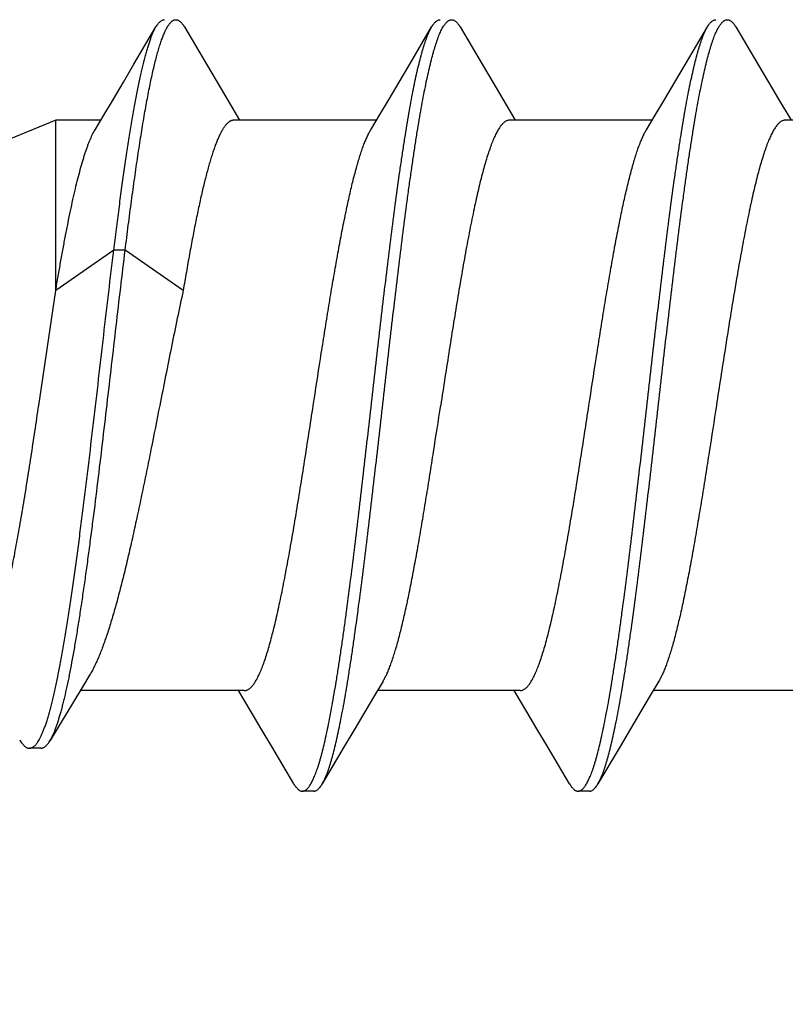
# Model space of a CAD drawing. Header units: feet. Extents: x -114 to 1432, y 355 to 669.
# Tile 42 of 195: x 124.331 to 124.708, y 485.864 to 486.348. Entities that reach past the tile are written whole.
import ezdxf

# ---------------------------------------------------------------- set-up
doc = ezdxf.new("R2010")
doc.units = ezdxf.units.FT
doc.header["$MEASUREMENT"] = 0
doc.layers.add('-HARDWARE', color=7, linetype='Continuous')
doc.layers.add('G-ANNO-DIM', color=2, linetype='Continuous')
doc.styles.add('Arial', font='arial.ttf')
doc.dimstyles.new('MS-16A', dxfattribs={"dimscale": 13, "dimtxt": 0.18, "dimasz": 0.18, "dimexe": 0.125, "dimexo": 0.0625, "dimgap": 0.03125, "dimtad": 1, "dimdec": 3, "dimzin": 3, "dimdsep": 46, "dimlunit": 4, "dimtxsty": 'Arial', "dimcen": 0.03125, "dimclrd": 2, "dimclre": 2, "dimclrt": 7, "dimadec": 1, "dimazin": 0, "dimtfac": 1, "dimtdec": 3, "dimtofl": 0, "dimtmove": 0, "dimatfit": 3, "dimfxl": 1, "dimtolj": 1, "dimtzin": 0, "dimarcsym": 0})

# ---------------------------------------------------------------- blocks, each defined once
blk = doc.blocks.new('*D655')
at = {"layer": 'Defpoints', "color": 0, "transparency": 16777216}
for p in [(126.3503, 494.15839), (116.84727, 446.15839), (126.3503, 446.15839)]:
    blk.add_point(p, dxfattribs=at)
at = {"layer": 'G-ANNO-DIM', "color": 2, "lineweight": -2, "transparency": 16777216}
for p, q in [((125.5378, 494.15839), (115.22227, 494.15839)), ((116.84727, 491.81839), (116.84727, 448.49839)), ((125.5378, 446.15839), (115.22227, 446.15839))]:
    blk.add_line(p, q, dxfattribs=at)
at = {"layer": 'G-ANNO-DIM', "color": 2, "transparency": 16777216}
for points in [[(116.45727, 491.81839), (117.23727, 491.81839), (116.84727, 494.15839)], [(116.45727, 448.49839), (117.23727, 448.49839), (116.84727, 446.15839)]]:
    blk.add_solid(points, dxfattribs=at)
at = {"layer": 'G-ANNO-DIM', "color": 7, "transparency": 16777216, "insert": (115.24628, 470.15839), "char_height": 2.34, "attachment_point": 5, "rotation": 90, "style": 'Arial'}
blk.add_mtext('\\A1;4\'-0"', dxfattribs=at)
blk = doc.blocks.new('2.5IN_LAGSCREW')
at = {"layer": '-HARDWARE', "color": 7}
for p, q in [((1220.22413, 512.05435), (1220.21332, 512.07268)), ((1220.35972, 512.05435), (1220.34891, 512.07268)), ((1220.49531, 512.05435), (1220.4845, 512.07268)), ((1220.17835, 512.03719), (1220.17218, 512.02684)), ((1220.31394, 512.03719), (1220.30777, 512.02684)), ((1220.44953, 512.03719), (1220.44336, 512.02684)), ((1220.10487, 512.02684), (1220.17498, 512.02684)), ((1220.24046, 512.02684), (1220.31057, 512.02684)), ((1220.37605, 512.02684), (1220.44616, 512.02684)), ((1220.51164, 512.02684), (1220.5338, 512.02684)), ((1220.5338, 512.02684), (1220.5983, 512.00012)), ((1220.5338, 511.94298), (1220.5338, 512.02684)), ((1220.47112, 511.94298), (1220.49965, 511.96288)), ((1220.49965, 511.96288), (1220.50527, 511.96288)), ((1220.50527, 511.96288), (1220.5338, 511.94298)), ((1220.54215, 511.8865), (1220.5338, 511.94298)), ((1220.16987, 511.74617), (1220.23998, 511.74617)), ((1220.30207, 511.73578), (1220.30825, 511.74617)), ((1220.30546, 511.74617), (1220.37557, 511.74617)), ((1220.43766, 511.73578), (1220.44384, 511.74617)), ((1220.44105, 511.74617), (1220.52176, 511.74617)), ((1220.25628, 511.71869), (1220.26711, 511.70032)), ((1220.39187, 511.71869), (1220.4027, 511.70032)), ((1220.54111, 511.71784), (1220.54672, 511.71784)), ((1220.27131, 511.69674), (1220.27692, 511.69674)), ((1220.4069, 511.69674), (1220.41251, 511.69674))]:
    blk.add_line(p, q, dxfattribs=at)
for points in [[(1220.19932, 512.07268), (1220.18849, 512.05431), (1220.1833, 512.04555), (1220.17835, 512.03719)], [(1220.33491, 512.07268), (1220.32408, 512.05431), (1220.31889, 512.04555), (1220.31394, 512.03719)], [(1220.4705, 512.07268), (1220.45967, 512.05431), (1220.45448, 512.04555), (1220.44953, 512.03719)], [(1220.24328, 512.02211), (1220.239, 512.02927), (1220.23428, 512.03723), (1220.22932, 512.04558), (1220.22413, 512.05435)], [(1220.37887, 512.02211), (1220.37459, 512.02927), (1220.36986, 512.03723), (1220.36491, 512.04558), (1220.35972, 512.05435)], [(1220.51446, 512.02211), (1220.51018, 512.02927), (1220.50545, 512.03723), (1220.5005, 512.04558), (1220.49531, 512.05435)], [(1220.51713, 511.75377), (1220.52033, 511.74852), (1220.5256, 511.73984), (1220.53109, 511.73075), (1220.53657, 511.72162)], [(1220.23716, 511.75089), (1220.24141, 511.74376), (1220.24614, 511.73581), (1220.2511, 511.72745), (1220.25628, 511.71869)], [(1220.37275, 511.75089), (1220.377, 511.74376), (1220.38173, 511.73581), (1220.38669, 511.72745), (1220.39187, 511.71869)], [(1220.28112, 511.70032), (1220.29193, 511.71866), (1220.29711, 511.72742), (1220.30207, 511.73578)], [(1220.41671, 511.70032), (1220.42752, 511.71866), (1220.4327, 511.72742), (1220.43766, 511.73578)]]:
    blk.add_lwpolyline(points, dxfattribs=at)
for points, knots in [([(1220.20351, 512.07626), (1220.20343, 512.07626), (1220.20325, 512.07625), (1220.20299, 512.07621), (1220.20272, 512.07614), (1220.20236, 512.076), (1220.20191, 512.07576), (1220.20139, 512.07536), (1220.20086, 512.07485), (1220.20034, 512.07423), (1220.19982, 512.0735), (1220.19948, 512.07297), (1220.19932, 512.07268)], [0, 0, 0, 0, 0.045699, 0.091915, 0.13915, 0.187871, 0.29134, 0.405275, 0.531794, 0.672418, 0.828232, 1, 1, 1, 1]), ([(1220.26711, 511.70032), (1220.26694, 511.70062), (1220.26659, 511.70124), (1220.2661, 511.70223), (1220.2656, 511.70332), (1220.26511, 511.70451), (1220.26461, 511.70579), (1220.26412, 511.70717), (1220.26362, 511.70865), (1220.26312, 511.71021), (1220.26263, 511.71188), (1220.26195, 511.71427), (1220.26111, 511.7175), (1220.26012, 511.72164), (1220.25913, 511.72612), (1220.25814, 511.73095), (1220.25715, 511.73611), (1220.25615, 511.74159), (1220.25516, 511.74737), (1220.25417, 511.75345), (1220.25318, 511.75981), (1220.25219, 511.76644), (1220.25084, 511.77578), (1220.24917, 511.788), (1220.24719, 511.80328), (1220.24522, 511.81927), (1220.24324, 511.83582), (1220.24126, 511.8528), (1220.23861, 511.87588), (1220.23599, 511.89906), (1220.23334, 511.92212), (1220.23136, 511.93906), (1220.22939, 511.95555), (1220.22741, 511.97147), (1220.22574, 511.98429), (1220.2244, 511.99416), (1220.22341, 512.00124), (1220.22241, 512.00806), (1220.22142, 512.01463), (1220.22043, 512.02093), (1220.21944, 512.02695), (1220.21845, 512.03266), (1220.21746, 512.03807), (1220.21646, 512.04316), (1220.21547, 512.04791), (1220.21448, 512.05232), (1220.21349, 512.05638), (1220.21265, 512.05954), (1220.21197, 512.06188), (1220.21148, 512.0635), (1220.21098, 512.06503), (1220.21049, 512.06646), (1220.20999, 512.0678), (1220.20949, 512.06904), (1220.209, 512.07018), (1220.2085, 512.07123), (1220.20801, 512.07218), (1220.20751, 512.07303), (1220.20702, 512.07378), (1220.20652, 512.07444), (1220.20602, 512.07499), (1220.20553, 512.07545), (1220.20503, 512.07581), (1220.20453, 512.07607), (1220.20402, 512.07622), (1220.20368, 512.07626), (1220.20351, 512.07626)], [0, 0, 0, 0, 0.002665, 0.005556, 0.008677, 0.012029, 0.015615, 0.019435, 0.023489, 0.027776, 0.032297, 0.037049, 0.047241, 0.05834, 0.070327, 0.083182, 0.09688, 0.111395, 0.126699, 0.142762, 0.159551, 0.177033, 0.195172, 0.233269, 0.273528, 0.315616, 0.359183, 0.403864, 0.449287, 0.540835, 0.586194, 0.630769, 0.674188, 0.716089, 0.756123, 0.775336, 0.793959, 0.811954, 0.829284, 0.845914, 0.86181, 0.87694, 0.891275, 0.904787, 0.917449, 0.92924, 0.940138, 0.950126, 0.954774, 0.959191, 0.963374, 0.967323, 0.971039, 0.97452, 0.977769, 0.980787, 0.983576, 0.986141, 0.988487, 0.990622, 0.992557, 0.994308, 0.995894, 0.997345, 0.998699, 1, 1, 1, 1]), ([(1220.21332, 512.07268), (1220.21316, 512.07297), (1220.21283, 512.0735), (1220.2123, 512.07423), (1220.21178, 512.07485), (1220.21125, 512.07536), (1220.21073, 512.07576), (1220.21028, 512.076), (1220.20992, 512.07614), (1220.20966, 512.07621), (1220.20939, 512.07625), (1220.20922, 512.07626), (1220.20913, 512.07626)], [0, 0, 0, 0, 0.171768, 0.327582, 0.468207, 0.594726, 0.70866, 0.81213, 0.86085, 0.908085, 0.954301, 1, 1, 1, 1]), ([(1220.3391, 512.07626), (1220.33902, 512.07626), (1220.33884, 512.07625), (1220.33858, 512.07621), (1220.33831, 512.07614), (1220.33795, 512.076), (1220.3375, 512.07576), (1220.33698, 512.07536), (1220.33645, 512.07485), (1220.33593, 512.07423), (1220.33541, 512.0735), (1220.33507, 512.07297), (1220.33491, 512.07268)], [0, 0, 0, 0, 0.045699, 0.091916, 0.13915, 0.187871, 0.291339, 0.405276, 0.531793, 0.672419, 0.828233, 1, 1, 1, 1]), ([(1220.4027, 511.70032), (1220.40253, 511.70062), (1220.40218, 511.70124), (1220.40169, 511.70223), (1220.40119, 511.70332), (1220.4007, 511.70451), (1220.4002, 511.70579), (1220.39971, 511.70717), (1220.39921, 511.70865), (1220.39871, 511.71021), (1220.39822, 511.71188), (1220.39754, 511.71427), (1220.3967, 511.7175), (1220.39571, 511.72164), (1220.39472, 511.72612), (1220.39373, 511.73095), (1220.39274, 511.73611), (1220.39174, 511.74159), (1220.39075, 511.74737), (1220.38976, 511.75345), (1220.38877, 511.75981), (1220.38778, 511.76644), (1220.38643, 511.77578), (1220.38476, 511.788), (1220.38278, 511.80328), (1220.38081, 511.81927), (1220.37883, 511.83582), (1220.37685, 511.8528), (1220.3742, 511.87588), (1220.37158, 511.89906), (1220.36893, 511.92212), (1220.36695, 511.93906), (1220.36498, 511.95555), (1220.363, 511.97147), (1220.36133, 511.98429), (1220.35999, 511.99416), (1220.359, 512.00124), (1220.358, 512.00806), (1220.35701, 512.01463), (1220.35602, 512.02093), (1220.35503, 512.02695), (1220.35404, 512.03266), (1220.35305, 512.03807), (1220.35205, 512.04316), (1220.35106, 512.04791), (1220.35007, 512.05232), (1220.34908, 512.05638), (1220.34824, 512.05954), (1220.34756, 512.06188), (1220.34707, 512.0635), (1220.34657, 512.06503), (1220.34607, 512.06646), (1220.34558, 512.0678), (1220.34508, 512.06904), (1220.34459, 512.07018), (1220.34409, 512.07123), (1220.3436, 512.07218), (1220.3431, 512.07303), (1220.34261, 512.07378), (1220.34211, 512.07444), (1220.34161, 512.07499), (1220.34112, 512.07545), (1220.34062, 512.07581), (1220.34012, 512.07607), (1220.33961, 512.07622), (1220.33927, 512.07626), (1220.3391, 512.07626)], [0, 0, 0, 0, 0.002665, 0.005556, 0.008677, 0.012029, 0.015615, 0.019435, 0.023489, 0.027776, 0.032297, 0.037049, 0.047241, 0.05834, 0.070327, 0.083182, 0.09688, 0.111395, 0.126699, 0.142762, 0.159551, 0.177033, 0.195172, 0.233269, 0.273528, 0.315616, 0.359183, 0.403864, 0.449287, 0.540835, 0.586194, 0.630769, 0.674188, 0.716089, 0.756123, 0.775336, 0.793959, 0.811954, 0.829284, 0.845914, 0.86181, 0.87694, 0.891275, 0.904787, 0.917449, 0.92924, 0.940138, 0.950126, 0.954774, 0.959191, 0.963374, 0.967323, 0.971039, 0.97452, 0.977769, 0.980787, 0.983576, 0.986141, 0.988487, 0.990622, 0.992557, 0.994308, 0.995894, 0.997345, 0.998699, 1, 1, 1, 1]), ([(1220.34891, 512.07268), (1220.34875, 512.07297), (1220.34841, 512.0735), (1220.34789, 512.07423), (1220.34737, 512.07485), (1220.34684, 512.07536), (1220.34632, 512.07576), (1220.34579, 512.07605), (1220.34534, 512.07619), (1220.34498, 512.07625), (1220.3448, 512.07626), (1220.34472, 512.07626)], [0, 0, 0, 0, 0.171787, 0.327618, 0.46826, 0.594791, 0.70874, 0.812221, 0.908074, 0.954296, 1, 1, 1, 1]), ([(1220.47469, 512.07626), (1220.47461, 512.07626), (1220.47443, 512.07625), (1220.47417, 512.07621), (1220.4739, 512.07614), (1220.47354, 512.076), (1220.47309, 512.07576), (1220.47257, 512.07536), (1220.47204, 512.07485), (1220.47152, 512.07423), (1220.471, 512.0735), (1220.47066, 512.07297), (1220.4705, 512.07268)], [0, 0, 0, 0, 0.045699, 0.091916, 0.13915, 0.18787, 0.29134, 0.405275, 0.531793, 0.672419, 0.828232, 1, 1, 1, 1]), ([(1220.49965, 511.96288), (1220.49914, 511.96699), (1220.49812, 511.97507), (1220.49657, 511.98693), (1220.49501, 511.99827), (1220.49346, 512.00903), (1220.49191, 512.01914), (1220.49059, 512.02715), (1220.48953, 512.03319), (1220.48875, 512.03744), (1220.48797, 512.04149), (1220.48719, 512.04534), (1220.48641, 512.04898), (1220.48564, 512.05241), (1220.48486, 512.05563), (1220.48408, 512.05862), (1220.4833, 512.06139), (1220.48253, 512.06393), (1220.48175, 512.06624), (1220.48109, 512.06802), (1220.48055, 512.06931), (1220.48016, 512.0702), (1220.47977, 512.07103), (1220.47939, 512.0718), (1220.479, 512.07251), (1220.47861, 512.07316), (1220.47822, 512.07374), (1220.47783, 512.07427), (1220.47744, 512.07474), (1220.47705, 512.07514), (1220.47666, 512.07548), (1220.47627, 512.07577), (1220.47588, 512.07598), (1220.47548, 512.07614), (1220.47509, 512.07624), (1220.47482, 512.07626), (1220.47469, 512.07626)], [0, 0, 0, 0, 0.105609, 0.207317, 0.304607, 0.396982, 0.483977, 0.565156, 0.603438, 0.64012, 0.675156, 0.708506, 0.740132, 0.769999, 0.798074, 0.82433, 0.848744, 0.871298, 0.891979, 0.910782, 0.919481, 0.927714, 0.935484, 0.942794, 0.94965, 0.956059, 0.962032, 0.96758, 0.972719, 0.977471, 0.981864, 0.985931, 0.989717, 0.993278, 0.99668, 1, 1, 1, 1]), ([(1220.4845, 512.07268), (1220.48434, 512.07297), (1220.484, 512.0735), (1220.48348, 512.07423), (1220.48296, 512.07485), (1220.48243, 512.07536), (1220.48191, 512.07576), (1220.48146, 512.076), (1220.4811, 512.07614), (1220.48083, 512.07621), (1220.48057, 512.07625), (1220.48039, 512.07626), (1220.48031, 512.07626)], [0, 0, 0, 0, 0.171767, 0.327582, 0.468206, 0.594724, 0.708661, 0.812129, 0.86085, 0.908084, 0.954301, 1, 1, 1, 1]), ([(1220.27692, 511.69674), (1220.27676, 511.69674), (1220.27642, 511.69678), (1220.27591, 511.69694), (1220.27541, 511.69719), (1220.27491, 511.69755), (1220.27441, 511.69801), (1220.27392, 511.69856), (1220.27342, 511.69922), (1220.27293, 511.69997), (1220.27243, 511.70082), (1220.27193, 511.70177), (1220.27144, 511.70282), (1220.27094, 511.70397), (1220.27045, 511.70521), (1220.26995, 511.70654), (1220.26946, 511.70798), (1220.26896, 511.7095), (1220.26846, 511.71112), (1220.26779, 511.71346), (1220.26694, 511.71662), (1220.26595, 511.72068), (1220.26496, 511.72509), (1220.26397, 511.72985), (1220.26298, 511.73493), (1220.26199, 511.74034), (1220.261, 511.74606), (1220.26001, 511.75207), (1220.25901, 511.75837), (1220.25802, 511.76494), (1220.25703, 511.77177), (1220.25604, 511.77884), (1220.2547, 511.78871), (1220.25303, 511.80154), (1220.25105, 511.81745), (1220.24907, 511.83395), (1220.24709, 511.85089), (1220.24445, 511.87395), (1220.24182, 511.89712), (1220.23918, 511.9202), (1220.2372, 511.93718), (1220.23522, 511.95374), (1220.23324, 511.96972), (1220.23127, 511.985), (1220.22959, 511.99723), (1220.22825, 512.00656), (1220.22726, 512.01319), (1220.22626, 512.01955), (1220.22527, 512.02563), (1220.22428, 512.03141), (1220.22329, 512.03689), (1220.2223, 512.04205), (1220.22131, 512.04688), (1220.22032, 512.05137), (1220.21933, 512.05551), (1220.21849, 512.05873), (1220.21781, 512.06113), (1220.21731, 512.06279), (1220.21682, 512.06436), (1220.21632, 512.06583), (1220.21582, 512.06721), (1220.21533, 512.06849), (1220.21483, 512.06968), (1220.21434, 512.07077), (1220.21384, 512.07177), (1220.2135, 512.07239), (1220.21332, 512.07268)], [0, 0, 0, 0, 0.001301, 0.002655, 0.004106, 0.005692, 0.007443, 0.009378, 0.011513, 0.013859, 0.016424, 0.019213, 0.022231, 0.02548, 0.028961, 0.032677, 0.036626, 0.040809, 0.045226, 0.049874, 0.059862, 0.07076, 0.082551, 0.095213, 0.108725, 0.12306, 0.13819, 0.154086, 0.170716, 0.188046, 0.206041, 0.224664, 0.243877, 0.283911, 0.325812, 0.369231, 0.413806, 0.459165, 0.550713, 0.596136, 0.640817, 0.684384, 0.726472, 0.766731, 0.804828, 0.822967, 0.840449, 0.857238, 0.873301, 0.888605, 0.90312, 0.916818, 0.929673, 0.94166, 0.952759, 0.962951, 0.967703, 0.972224, 0.976511, 0.980565, 0.984385, 0.987971, 0.991323, 0.994444, 0.997335, 1, 1, 1, 1]), ([(1220.41251, 511.69674), (1220.41235, 511.69674), (1220.412, 511.69678), (1220.4115, 511.69694), (1220.411, 511.69719), (1220.4105, 511.69755), (1220.41, 511.69801), (1220.40951, 511.69856), (1220.40901, 511.69922), (1220.40851, 511.69997), (1220.40802, 511.70082), (1220.40752, 511.70177), (1220.40703, 511.70282), (1220.40653, 511.70397), (1220.40604, 511.70521), (1220.40554, 511.70654), (1220.40504, 511.70798), (1220.40455, 511.7095), (1220.40405, 511.71112), (1220.40337, 511.71346), (1220.40253, 511.71662), (1220.40154, 511.72068), (1220.40055, 511.72509), (1220.39956, 511.72985), (1220.39857, 511.73493), (1220.39758, 511.74034), (1220.39659, 511.74606), (1220.3956, 511.75207), (1220.3946, 511.75837), (1220.39361, 511.76494), (1220.39262, 511.77177), (1220.39163, 511.77884), (1220.39029, 511.78871), (1220.38862, 511.80154), (1220.38664, 511.81745), (1220.38466, 511.83395), (1220.38268, 511.85089), (1220.38004, 511.87395), (1220.37741, 511.89712), (1220.37477, 511.9202), (1220.37279, 511.93718), (1220.37081, 511.95374), (1220.36883, 511.96972), (1220.36686, 511.985), (1220.36518, 511.99723), (1220.36384, 512.00656), (1220.36285, 512.01319), (1220.36185, 512.01955), (1220.36086, 512.02563), (1220.35987, 512.03141), (1220.35888, 512.03689), (1220.35789, 512.04205), (1220.3569, 512.04688), (1220.35591, 512.05137), (1220.35492, 512.05551), (1220.35408, 512.05873), (1220.3534, 512.06113), (1220.3529, 512.06279), (1220.35241, 512.06436), (1220.35191, 512.06583), (1220.35141, 512.06721), (1220.35092, 512.06849), (1220.35042, 512.06968), (1220.34993, 512.07077), (1220.34943, 512.07177), (1220.34909, 512.07239), (1220.34891, 512.07268)], [0, 0, 0, 0, 0.001301, 0.002655, 0.004106, 0.005692, 0.007443, 0.009378, 0.011513, 0.013859, 0.016424, 0.019213, 0.022231, 0.02548, 0.028961, 0.032677, 0.036626, 0.040809, 0.045226, 0.049874, 0.059862, 0.07076, 0.082551, 0.095213, 0.108725, 0.12306, 0.13819, 0.154086, 0.170716, 0.188046, 0.206041, 0.224664, 0.243877, 0.283911, 0.325812, 0.369231, 0.413806, 0.459165, 0.550713, 0.596136, 0.640817, 0.684384, 0.726472, 0.766731, 0.804828, 0.822967, 0.840449, 0.857238, 0.873301, 0.888605, 0.90312, 0.916818, 0.929673, 0.94166, 0.952759, 0.962951, 0.967703, 0.972224, 0.976511, 0.980565, 0.984385, 0.987971, 0.991323, 0.994444, 0.997335, 1, 1, 1, 1]), ([(1220.50527, 511.96288), (1220.50484, 511.96631), (1220.50399, 511.97307), (1220.50269, 511.98305), (1220.5014, 511.99268), (1220.5001, 512.00192), (1220.49881, 512.01075), (1220.49752, 512.01913), (1220.49622, 512.02702), (1220.49493, 512.03441), (1220.49364, 512.04127), (1220.49254, 512.04663), (1220.49166, 512.05064), (1220.49101, 512.05342), (1220.49036, 512.05606), (1220.48971, 512.05854), (1220.48907, 512.06087), (1220.48842, 512.06303), (1220.48777, 512.06504), (1220.48713, 512.06689), (1220.48648, 512.06858), (1220.48583, 512.0701), (1220.48519, 512.07146), (1220.48473, 512.07229), (1220.4845, 512.07268)], [0, 0, 0, 0, 0.092627, 0.182482, 0.269247, 0.352615, 0.432295, 0.508009, 0.579493, 0.646505, 0.708819, 0.766231, 0.793041, 0.818561, 0.842771, 0.865655, 0.8872, 0.907393, 0.926227, 0.943696, 0.959799, 0.974542, 0.987935, 1, 1, 1, 1]), ([(1220.17498, 512.02684), (1220.17516, 512.02684), (1220.17552, 512.02681), (1220.17605, 512.02668), (1220.17659, 512.02646), (1220.17712, 512.02616), (1220.17765, 512.02578), (1220.17818, 512.02531), (1220.17871, 512.02476), (1220.17924, 512.02413), (1220.17977, 512.02341), (1220.1803, 512.02262), (1220.18082, 512.02174), (1220.18135, 512.02078), (1220.18188, 512.01973), (1220.18241, 512.01861), (1220.18294, 512.01741), (1220.18347, 512.01613), (1220.184, 512.01478), (1220.18472, 512.01282), (1220.18562, 512.01018), (1220.18667, 512.00679), (1220.18773, 512.0031), (1220.18878, 511.99914), (1220.18984, 511.9949), (1220.1909, 511.99041), (1220.19195, 511.98566), (1220.19301, 511.98067), (1220.19407, 511.97546), (1220.19513, 511.97004), (1220.19618, 511.96441), (1220.19724, 511.95859), (1220.19867, 511.95051), (1220.20044, 511.94004), (1220.20255, 511.92711), (1220.20466, 511.91379), (1220.20677, 511.90021), (1220.20817, 511.89109), (1220.20888, 511.8865)], [0, 0, 0, 0, 0.003625, 0.007342, 0.011232, 0.015371, 0.019817, 0.02462, 0.029816, 0.035434, 0.041496, 0.048019, 0.055015, 0.062492, 0.070456, 0.078913, 0.087863, 0.097308, 0.107248, 0.117681, 0.140014, 0.164281, 0.190444, 0.218455, 0.24826, 0.279799, 0.313003, 0.347801, 0.384116, 0.421866, 0.460965, 0.501325, 0.542853, 0.629022, 0.718672, 0.810966, 0.905036, 1, 1, 1, 1]), ([(1220.31057, 512.02684), (1220.31075, 512.02684), (1220.31111, 512.02681), (1220.31164, 512.02668), (1220.31218, 512.02646), (1220.31271, 512.02616), (1220.31324, 512.02578), (1220.31377, 512.02531), (1220.3143, 512.02476), (1220.31483, 512.02413), (1220.31536, 512.02341), (1220.31588, 512.02262), (1220.31641, 512.02174), (1220.31694, 512.02078), (1220.31747, 512.01973), (1220.318, 512.01861), (1220.31853, 512.01741), (1220.31906, 512.01613), (1220.31959, 512.01478), (1220.32031, 512.01282), (1220.32121, 512.01018), (1220.32226, 512.00679), (1220.32332, 512.0031), (1220.32437, 511.99914), (1220.32543, 511.9949), (1220.32649, 511.99041), (1220.32754, 511.98566), (1220.3286, 511.98067), (1220.32966, 511.97546), (1220.33071, 511.97004), (1220.33177, 511.96441), (1220.33283, 511.95859), (1220.33426, 511.95051), (1220.33603, 511.94004), (1220.33814, 511.92711), (1220.34025, 511.91379), (1220.34236, 511.90021), (1220.34376, 511.89109), (1220.34447, 511.8865)], [0, 0, 0, 0, 0.003625, 0.007342, 0.011232, 0.015371, 0.019817, 0.02462, 0.029816, 0.035434, 0.041496, 0.048019, 0.055015, 0.062492, 0.070456, 0.078913, 0.087863, 0.097308, 0.107248, 0.117681, 0.140014, 0.164281, 0.190444, 0.218455, 0.24826, 0.279799, 0.313003, 0.347801, 0.384116, 0.421866, 0.460966, 0.501325, 0.542853, 0.629022, 0.718672, 0.810966, 0.905036, 1, 1, 1, 1]), ([(1220.44616, 512.02684), (1220.44629, 512.02684), (1220.44655, 512.02682), (1220.44694, 512.02675), (1220.44734, 512.02664), (1220.44773, 512.02647), (1220.44812, 512.02627), (1220.44865, 512.02592), (1220.44917, 512.02548), (1220.44968, 512.02498), (1220.45007, 512.02455), (1220.45046, 512.02407), (1220.45099, 512.02335), (1220.45166, 512.02233), (1220.45244, 512.02097), (1220.45321, 512.01944), (1220.45399, 512.01773), (1220.45477, 512.01585), (1220.45555, 512.0138), (1220.45632, 512.01158), (1220.4571, 512.00921), (1220.45788, 512.00667), (1220.45866, 512.00397), (1220.45944, 512.00112), (1220.46022, 511.99813), (1220.46099, 511.99498), (1220.46205, 511.99052), (1220.46337, 511.9846), (1220.46492, 511.97712), (1220.46648, 511.96917), (1220.46803, 511.96078), (1220.46959, 511.95201), (1220.47061, 511.94603), (1220.47112, 511.94298)], [0, 0, 0, 0, 0.004371, 0.008802, 0.01335, 0.018068, 0.023003, 0.028196, 0.039485, 0.04564, 0.052163, 0.059068, 0.06637, 0.082203, 0.099727, 0.11898, 0.139984, 0.162747, 0.187268, 0.213536, 0.241535, 0.271245, 0.302638, 0.335684, 0.37035, 0.406597, 0.444386, 0.524412, 0.610051, 0.70089, 0.796482, 0.896352, 1, 1, 1, 1]), ([(1220.27156, 511.8865), (1220.27039, 511.89413), (1220.26864, 511.90551), (1220.26627, 511.92057), (1220.26451, 511.93156), (1220.26275, 511.94226), (1220.26099, 511.95258), (1220.25923, 511.96246), (1220.25747, 511.97183), (1220.25598, 511.97929), (1220.25478, 511.98496), (1220.2539, 511.98896), (1220.25302, 511.9928), (1220.25214, 511.99646), (1220.25126, 511.99993), (1220.25037, 512.00322), (1220.24949, 512.0063), (1220.24861, 512.00919), (1220.24773, 512.01187), (1220.24685, 512.01435), (1220.24597, 512.0166), (1220.24509, 512.01864), (1220.24421, 512.02047), (1220.24359, 512.02159), (1220.24328, 512.02211)], [0, 0, 0, 0, 0.166713, 0.248705, 0.329069, 0.407282, 0.482834, 0.555238, 0.624027, 0.688765, 0.719486, 0.749045, 0.777396, 0.804498, 0.830311, 0.854798, 0.877927, 0.899668, 0.919997, 0.938894, 0.956344, 0.972342, 0.986889, 1, 1, 1, 1]), ([(1220.40715, 511.8865), (1220.40598, 511.89413), (1220.40423, 511.90551), (1220.40186, 511.92057), (1220.4001, 511.93156), (1220.39834, 511.94226), (1220.39658, 511.95258), (1220.39482, 511.96246), (1220.39306, 511.97183), (1220.39157, 511.97929), (1220.39037, 511.98496), (1220.38949, 511.98896), (1220.38861, 511.9928), (1220.38773, 511.99646), (1220.38685, 511.99993), (1220.38596, 512.00322), (1220.38508, 512.0063), (1220.3842, 512.00919), (1220.38332, 512.01187), (1220.38244, 512.01435), (1220.38156, 512.0166), (1220.38068, 512.01864), (1220.3798, 512.02047), (1220.37918, 512.02159), (1220.37887, 512.02211)], [0, 0, 0, 0, 0.166713, 0.248705, 0.329069, 0.407282, 0.482834, 0.555238, 0.624027, 0.688765, 0.719486, 0.749045, 0.777396, 0.804498, 0.830311, 0.854798, 0.877927, 0.899668, 0.919997, 0.938894, 0.956344, 0.972342, 0.986889, 1, 1, 1, 1]), ([(1220.5338, 511.94298), (1220.5334, 511.94535), (1220.53261, 511.95002), (1220.5314, 511.95692), (1220.53019, 511.9636), (1220.52899, 511.97003), (1220.52778, 511.97621), (1220.52658, 511.9821), (1220.52537, 511.98769), (1220.52417, 511.99297), (1220.52296, 511.99791), (1220.52176, 512.0025), (1220.52073, 512.0061), (1220.51991, 512.00879), (1220.51931, 512.01067), (1220.5187, 512.01245), (1220.5181, 512.01413), (1220.5175, 512.01571), (1220.51689, 512.01719), (1220.51629, 512.01857), (1220.51569, 512.01985), (1220.51508, 512.02102), (1220.51467, 512.02176), (1220.51446, 512.02211)], [0, 0, 0, 0, 0.088179, 0.173956, 0.257066, 0.337264, 0.414308, 0.487973, 0.558043, 0.624318, 0.686611, 0.744756, 0.798601, 0.823872, 0.848022, 0.87104, 0.892917, 0.913645, 0.933219, 0.951637, 0.968902, 0.985019, 1, 1, 1, 1]), ([(1220.53657, 511.72162), (1220.53636, 511.72198), (1220.53594, 511.72273), (1220.53533, 511.72395), (1220.53473, 511.72529), (1220.53413, 511.72676), (1220.53353, 511.72837), (1220.53293, 511.73009), (1220.53233, 511.73195), (1220.53173, 511.73393), (1220.53113, 511.73603), (1220.53053, 511.73825), (1220.52994, 511.74059), (1220.52913, 511.74393), (1220.52812, 511.74839), (1220.52694, 511.75408), (1220.52577, 511.76018), (1220.52459, 511.76669), (1220.52343, 511.77358), (1220.52226, 511.78082), (1220.5211, 511.7884), (1220.51994, 511.7963), (1220.51878, 511.80448), (1220.51763, 511.81293), (1220.51648, 511.82161), (1220.51494, 511.8336), (1220.51303, 511.84898), (1220.51078, 511.8678), (1220.50853, 511.88696), (1220.5063, 511.90622), (1220.50409, 511.9254), (1220.50188, 511.94427), (1220.5004, 511.95673), (1220.49965, 511.96288)], [0, 0, 0, 0, 0.005063, 0.010601, 0.016623, 0.023131, 0.030127, 0.03761, 0.045578, 0.054028, 0.062956, 0.072357, 0.082225, 0.092553, 0.114564, 0.138329, 0.163777, 0.190836, 0.219425, 0.249458, 0.280847, 0.3135, 0.34732, 0.382208, 0.418065, 0.454786, 0.530401, 0.608202, 0.687326, 0.766911, 0.846102, 0.924067, 1, 1, 1, 1]), ([(1220.54672, 511.71784), (1220.54661, 511.71784), (1220.54638, 511.71786), (1220.54603, 511.71792), (1220.54569, 511.71803), (1220.54534, 511.71818), (1220.545, 511.71838), (1220.54466, 511.71861), (1220.54432, 511.71889), (1220.54398, 511.71922), (1220.54364, 511.71958), (1220.5433, 511.71999), (1220.54296, 511.72044), (1220.54249, 511.72111), (1220.54191, 511.72206), (1220.54124, 511.72333), (1220.54057, 511.72477), (1220.5399, 511.72637), (1220.53922, 511.72813), (1220.53855, 511.73004), (1220.53789, 511.73212), (1220.53722, 511.73434), (1220.53655, 511.73672), (1220.53589, 511.73925), (1220.53522, 511.74192), (1220.53456, 511.74474), (1220.5339, 511.7477), (1220.533, 511.75191), (1220.53188, 511.7575), (1220.53058, 511.76459), (1220.52927, 511.77217), (1220.52797, 511.78019), (1220.52667, 511.78864), (1220.52538, 511.79748), (1220.52409, 511.80667), (1220.52281, 511.81618), (1220.52153, 511.82598), (1220.51981, 511.83951), (1220.51769, 511.85687), (1220.51518, 511.87806), (1220.51269, 511.89951), (1220.51022, 511.92095), (1220.50776, 511.94206), (1220.5061, 511.956), (1220.50527, 511.96288)], [0, 0, 0, 0, 0.001372, 0.002763, 0.004195, 0.005686, 0.007252, 0.008907, 0.010664, 0.012531, 0.014517, 0.016628, 0.01887, 0.021247, 0.026416, 0.032156, 0.03848, 0.045393, 0.052899, 0.060996, 0.069683, 0.078955, 0.088807, 0.099231, 0.110219, 0.121763, 0.133852, 0.146475, 0.173281, 0.202084, 0.232776, 0.265245, 0.299371, 0.335029, 0.372088, 0.410414, 0.449869, 0.490312, 0.573588, 0.659079, 0.745615, 0.832034, 0.917195, 1, 1, 1, 1]), ([(1220.47112, 511.94298), (1220.4721, 511.93846), (1220.47404, 511.92926), (1220.47691, 511.91526), (1220.47977, 511.90096), (1220.48168, 511.89134), (1220.48264, 511.8865)], [0, 0, 0, 0, 0.240858, 0.489519, 0.743436, 1, 1, 1, 1]), ([(1220.20888, 511.8865), (1220.21005, 511.87887), (1220.2118, 511.86749), (1220.21416, 511.85244), (1220.21592, 511.84144), (1220.21768, 511.83074), (1220.21945, 511.82042), (1220.22121, 511.81054), (1220.22296, 511.80117), (1220.22445, 511.79371), (1220.22565, 511.78805), (1220.22653, 511.78404), (1220.22742, 511.7802), (1220.2283, 511.77655), (1220.22918, 511.77307), (1220.23006, 511.76979), (1220.23094, 511.7667), (1220.23183, 511.76381), (1220.23271, 511.76113), (1220.23359, 511.75866), (1220.23447, 511.7564), (1220.23535, 511.75436), (1220.23623, 511.75254), (1220.23685, 511.75141), (1220.23716, 511.75089)], [0, 0, 0, 0, 0.166713, 0.248705, 0.329069, 0.407282, 0.482834, 0.555238, 0.624027, 0.688765, 0.719486, 0.749045, 0.777396, 0.804498, 0.830311, 0.854798, 0.877927, 0.899668, 0.919997, 0.938894, 0.956344, 0.972342, 0.986889, 1, 1, 1, 1]), ([(1220.30546, 511.74617), (1220.30528, 511.74617), (1220.30492, 511.7462), (1220.30438, 511.74633), (1220.30385, 511.74654), (1220.30332, 511.74684), (1220.30279, 511.74722), (1220.30226, 511.74769), (1220.30173, 511.74824), (1220.3012, 511.74887), (1220.30067, 511.74959), (1220.30014, 511.75039), (1220.29961, 511.75127), (1220.29908, 511.75223), (1220.29856, 511.75327), (1220.29803, 511.75439), (1220.2975, 511.75559), (1220.29697, 511.75687), (1220.29644, 511.75823), (1220.29572, 511.76018), (1220.29482, 511.76282), (1220.29376, 511.76622), (1220.29271, 511.7699), (1220.29165, 511.77387), (1220.2906, 511.7781), (1220.28954, 511.7826), (1220.28848, 511.78734), (1220.28743, 511.79233), (1220.28637, 511.79754), (1220.28531, 511.80297), (1220.28425, 511.8086), (1220.2832, 511.81441), (1220.28177, 511.82249), (1220.27999, 511.83296), (1220.27788, 511.84589), (1220.27578, 511.85921), (1220.27367, 511.87279), (1220.27226, 511.88192), (1220.27156, 511.8865)], [0, 0, 0, 0, 0.003625, 0.007342, 0.011232, 0.015371, 0.019817, 0.02462, 0.029816, 0.035434, 0.041496, 0.048019, 0.055015, 0.062492, 0.070456, 0.078913, 0.087863, 0.097308, 0.107248, 0.117681, 0.140014, 0.164281, 0.190444, 0.218455, 0.24826, 0.279799, 0.313003, 0.347801, 0.384116, 0.421866, 0.460966, 0.501325, 0.542853, 0.629022, 0.718672, 0.810966, 0.905036, 1, 1, 1, 1]), ([(1220.37275, 511.75089), (1220.37244, 511.75141), (1220.37182, 511.75254), (1220.37094, 511.75436), (1220.37006, 511.7564), (1220.36918, 511.75866), (1220.3683, 511.76113), (1220.36742, 511.76381), (1220.36653, 511.7667), (1220.36565, 511.76979), (1220.36477, 511.77307), (1220.36389, 511.77655), (1220.36301, 511.7802), (1220.36212, 511.78404), (1220.36124, 511.78805), (1220.36004, 511.79371), (1220.35855, 511.80117), (1220.35679, 511.81054), (1220.35503, 511.82042), (1220.35327, 511.83074), (1220.35151, 511.84144), (1220.34975, 511.85244), (1220.34739, 511.86749), (1220.34564, 511.87887), (1220.34447, 511.8865)], [0, 0, 0, 0, 0.013111, 0.027658, 0.043656, 0.061106, 0.080003, 0.100332, 0.122073, 0.145202, 0.169689, 0.195502, 0.222604, 0.250955, 0.280514, 0.311235, 0.375973, 0.444762, 0.517166, 0.592718, 0.670931, 0.751295, 0.833287, 1, 1, 1, 1]), ([(1220.44105, 511.74617), (1220.44087, 511.74617), (1220.44051, 511.7462), (1220.43997, 511.74633), (1220.43944, 511.74654), (1220.43891, 511.74684), (1220.43838, 511.74722), (1220.43785, 511.74769), (1220.43732, 511.74824), (1220.43679, 511.74887), (1220.43626, 511.74959), (1220.43573, 511.75039), (1220.4352, 511.75127), (1220.43467, 511.75223), (1220.43414, 511.75327), (1220.43362, 511.75439), (1220.43309, 511.75559), (1220.43256, 511.75687), (1220.43203, 511.75823), (1220.43131, 511.76018), (1220.43041, 511.76282), (1220.42935, 511.76622), (1220.4283, 511.7699), (1220.42724, 511.77387), (1220.42619, 511.7781), (1220.42513, 511.7826), (1220.42407, 511.78734), (1220.42302, 511.79233), (1220.42196, 511.79754), (1220.4209, 511.80297), (1220.41984, 511.8086), (1220.41879, 511.81441), (1220.41736, 511.82249), (1220.41558, 511.83296), (1220.41347, 511.84589), (1220.41137, 511.85921), (1220.40926, 511.87279), (1220.40785, 511.88192), (1220.40715, 511.8865)], [0, 0, 0, 0, 0.003625, 0.007342, 0.011232, 0.015371, 0.019817, 0.02462, 0.029816, 0.035434, 0.041496, 0.048019, 0.055015, 0.062492, 0.070456, 0.078913, 0.087863, 0.097308, 0.107248, 0.117681, 0.140014, 0.164281, 0.190444, 0.218455, 0.24826, 0.279799, 0.313003, 0.347801, 0.384116, 0.421866, 0.460965, 0.501325, 0.542853, 0.629022, 0.718672, 0.810966, 0.905036, 1, 1, 1, 1]), ([(1220.48264, 511.8865), (1220.48407, 511.87928), (1220.48621, 511.8685), (1220.48909, 511.85423), (1220.49124, 511.84377), (1220.49339, 511.83357), (1220.49554, 511.82369), (1220.49768, 511.81418), (1220.49983, 511.80511), (1220.50165, 511.79785), (1220.5031, 511.7923), (1220.50418, 511.78835), (1220.50526, 511.78454), (1220.50633, 511.78088), (1220.50741, 511.77738), (1220.50849, 511.77405), (1220.50956, 511.77088), (1220.51064, 511.76789), (1220.51171, 511.76508), (1220.51279, 511.76245), (1220.51386, 511.76), (1220.51494, 511.75774), (1220.51601, 511.75568), (1220.51676, 511.75438), (1220.51713, 511.75377)], [0, 0, 0, 0, 0.160627, 0.239781, 0.317551, 0.393492, 0.467169, 0.538164, 0.606077, 0.670532, 0.701351, 0.731177, 0.75997, 0.787693, 0.814311, 0.839793, 0.864108, 0.887232, 0.909141, 0.929818, 0.949247, 0.967421, 0.984336, 1, 1, 1, 1]), ([(1220.57383, 511.76275), (1220.57366, 511.76268), (1220.57332, 511.76256), (1220.57279, 511.76247), (1220.57227, 511.76246), (1220.57175, 511.76253), (1220.57122, 511.76269), (1220.57071, 511.76294), (1220.57019, 511.76326), (1220.56967, 511.76367), (1220.56916, 511.76415), (1220.56865, 511.76472), (1220.56814, 511.76537), (1220.56763, 511.76609), (1220.56712, 511.7669), (1220.56661, 511.76778), (1220.5661, 511.76874), (1220.5656, 511.76977), (1220.56509, 511.77089), (1220.56459, 511.77207), (1220.56408, 511.77334), (1220.5634, 511.77516), (1220.56254, 511.77762), (1220.56154, 511.78079), (1220.56055, 511.78423), (1220.55956, 511.78794), (1220.55857, 511.7919), (1220.55758, 511.7961), (1220.55659, 511.80054), (1220.55561, 511.8052), (1220.55463, 511.81007), (1220.55365, 511.81513), (1220.55268, 511.82039), (1220.55137, 511.82772), (1220.54974, 511.83724), (1220.54783, 511.84905), (1220.54592, 511.86128), (1220.54403, 511.87381), (1220.54278, 511.88225), (1220.54215, 511.8865)], [0, 0, 0, 0, 0.00418, 0.008199, 0.01215, 0.016134, 0.020247, 0.024578, 0.0292, 0.034173, 0.039544, 0.04535, 0.051618, 0.058368, 0.065615, 0.073371, 0.081642, 0.090433, 0.099747, 0.109584, 0.119944, 0.130826, 0.154137, 0.179484, 0.206822, 0.236096, 0.267241, 0.300189, 0.334865, 0.371188, 0.409074, 0.448435, 0.489178, 0.53121, 0.618743, 0.710229, 0.804835, 0.901711, 1, 1, 1, 1]), ([(1220.55151, 511.72197), (1220.55132, 511.72165), (1220.55094, 511.72103), (1220.55034, 511.72019), (1220.54974, 511.71947), (1220.54914, 511.71888), (1220.54854, 511.71842), (1220.54803, 511.71814), (1220.54762, 511.71798), (1220.54732, 511.7179), (1220.54702, 511.71785), (1220.54682, 511.71784), (1220.54672, 511.71784)], [0, 0, 0, 0, 0.172841, 0.329424, 0.470507, 0.597164, 0.710922, 0.813902, 0.86227, 0.909086, 0.954826, 1, 1, 1, 1]), ([(1220.54111, 511.71784), (1220.54102, 511.71784), (1220.54082, 511.71785), (1220.54054, 511.7179), (1220.54025, 511.71797), (1220.53986, 511.71811), (1220.53937, 511.71837), (1220.5388, 511.7188), (1220.53824, 511.71933), (1220.53767, 511.71999), (1220.53711, 511.72076), (1220.53675, 511.72132), (1220.53657, 511.72162)], [0, 0, 0, 0, 0.046428, 0.093318, 0.141155, 0.190396, 0.294617, 0.408871, 0.535242, 0.675234, 0.829904, 1, 1, 1, 1]), ([(1220.27131, 511.69674), (1220.27122, 511.69674), (1220.27105, 511.69675), (1220.27078, 511.6968), (1220.27052, 511.69687), (1220.27016, 511.697), (1220.26971, 511.69725), (1220.26918, 511.69765), (1220.26866, 511.69816), (1220.26813, 511.69878), (1220.26761, 511.6995), (1220.26728, 511.70004), (1220.26711, 511.70032)], [0, 0, 0, 0, 0.045699, 0.091916, 0.13915, 0.18787, 0.29134, 0.405275, 0.531793, 0.672419, 0.828232, 1, 1, 1, 1]), ([(1220.28112, 511.70032), (1220.28095, 511.70004), (1220.28062, 511.6995), (1220.2801, 511.69878), (1220.27957, 511.69816), (1220.27905, 511.69765), (1220.27852, 511.69725), (1220.27807, 511.697), (1220.27771, 511.69687), (1220.27745, 511.6968), (1220.27719, 511.69675), (1220.27701, 511.69674), (1220.27692, 511.69674)], [0, 0, 0, 0, 0.171767, 0.327582, 0.468206, 0.594725, 0.708661, 0.812129, 0.86085, 0.908084, 0.954301, 1, 1, 1, 1]), ([(1220.4069, 511.69674), (1220.40681, 511.69674), (1220.40663, 511.69675), (1220.40637, 511.6968), (1220.40611, 511.69687), (1220.40575, 511.697), (1220.4053, 511.69725), (1220.40477, 511.69765), (1220.40425, 511.69816), (1220.40372, 511.69878), (1220.4032, 511.6995), (1220.40287, 511.70004), (1220.4027, 511.70032)], [0, 0, 0, 0, 0.045699, 0.091915, 0.13915, 0.187871, 0.29134, 0.405274, 0.531793, 0.672418, 0.828232, 1, 1, 1, 1]), ([(1220.41671, 511.70032), (1220.41654, 511.70004), (1220.41621, 511.6995), (1220.41569, 511.69878), (1220.41516, 511.69816), (1220.41464, 511.69765), (1220.41411, 511.69725), (1220.41366, 511.697), (1220.4133, 511.69687), (1220.41304, 511.6968), (1220.41278, 511.69675), (1220.4126, 511.69674), (1220.41251, 511.69674)], [0, 0, 0, 0, 0.171768, 0.327582, 0.468207, 0.594726, 0.70866, 0.812129, 0.86085, 0.908085, 0.954301, 1, 1, 1, 1])]:
    blk.add_open_spline(points, degree=3, knots=knots, dxfattribs=at)

msp = doc.modelspace()

# ---------------------------------------------------------------- block references
at = {"layer": '-HARDWARE', "xscale": -1}
msp.add_blockref('2.5IN_LAGSCREW', (1344.88292, -25.72811), dxfattribs=at)

# ---------------------------------------------------------------- dimensions: what is measured, and where the dimension line sits
at = {"layer": 'G-ANNO-DIM'}
dim = msp.add_linear_dim(base=(116.84727, 446.15839), p1=(126.3503, 494.15839), p2=(126.3503, 446.15839), angle=90, dimstyle='MS-16A', dxfattribs=at)
dim.commit()
dim.dimension.update_dxf_attribs({"geometry": '*D655', "text_midpoint": (116.84727, 470.15839), "dimtype": 160})

doc.saveas('drawing.dxf')
